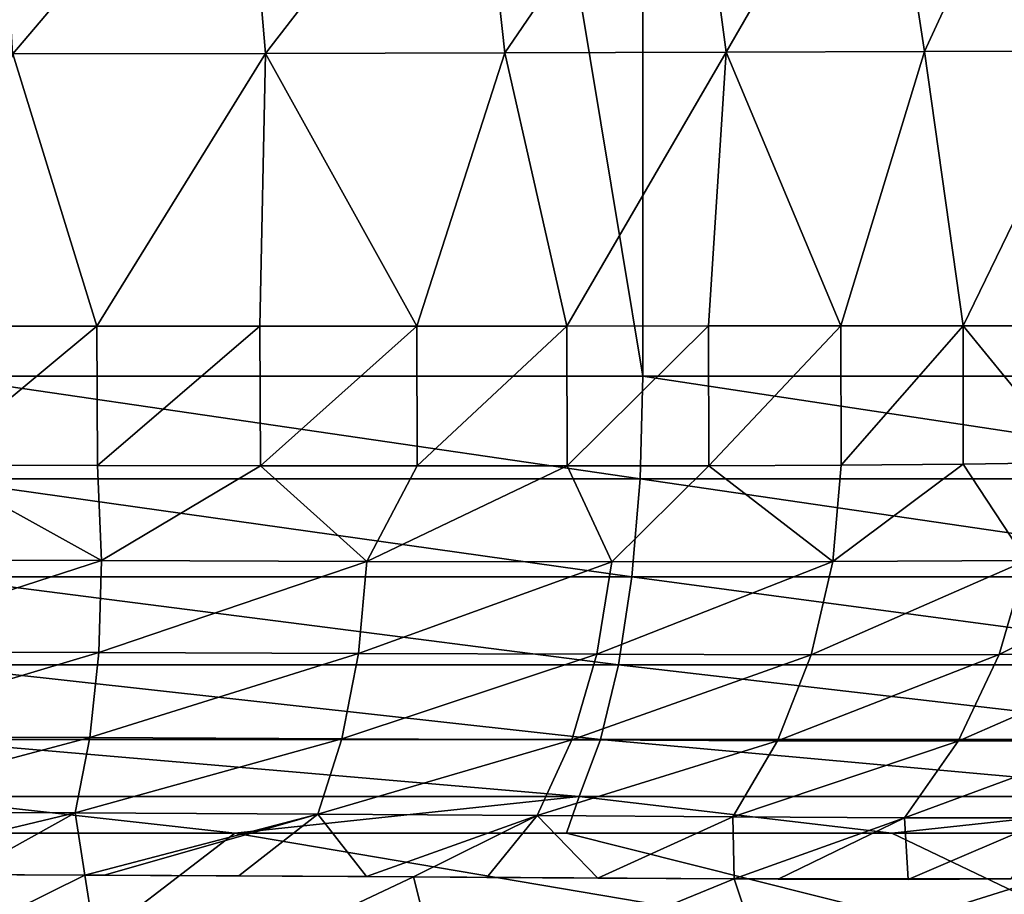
# Model space of a CAD drawing. Header units: metres. Extents: x -105 to 105, y -71 to 59.
# Tile 29 of 117: x 3.21 to 7.17, y -68.51 to -65. Entities that reach past the tile are written whole.
import ezdxf

# ---------------------------------------------------------------- set-up
doc = ezdxf.new("R2010")
doc.units = ezdxf.units.M
doc.layers.add('solid_WAMAS_150_SW0001', color=7, linetype='CONTINUOUS')

msp = doc.modelspace()

# ---------------------------------------------------------------- linework, layer by layer
at = {"layer": 'solid_WAMAS_150_SW0001'}
for points in [[(2.882664, -49.349998, 16.568638), (2.881112, -66.428406, 16.568834), (5.716816, -66.428413, 16.028196)], [(5.719867, -49.349998, 16.027412), (2.882664, -49.349998, 16.568638), (5.716816, -66.428413, 16.028196)], [(5.719867, -49.349998, 16.027412), (5.716816, -66.428413, 16.028196), (8.462445, -66.428406, 15.136608)], [(8.466865, -49.349998, 15.134859), (5.719867, -49.349998, 16.027412), (8.462445, -66.428406, 15.136608)], [(3.118147, -64.045982, -90.889244), (4.106523, -64.044815, -90.449692), (3.183467, -65.132538, -91.106628)], [(4.106523, -64.044815, -90.449692), (4.198574, -65.131592, -90.657211), (3.183467, -65.132538, -91.106628)], [(4.106523, -64.044815, -90.449692), (5.041728, -64.041603, -89.887985), (4.198574, -65.131592, -90.657211)], [(5.041728, -64.041603, -89.887985), (5.160786, -65.129372, -90.081902), (4.198574, -65.131592, -90.657211)], [(5.041728, -64.041603, -89.887985), (5.906015, -64.038147, -89.214165), (5.160786, -65.129372, -90.081902)], [(5.906015, -64.038147, -89.214165), (6.050704, -65.126877, -89.390472), (5.160786, -65.129372, -90.081902)], [(5.906015, -64.038147, -89.214165), (6.680984, -64.034897, -88.437675), (6.050704, -65.126877, -89.390472)], [(6.680984, -64.034897, -88.437675), (6.848808, -65.124428, -88.592674), (6.050704, -65.126877, -89.390472)], [(6.680984, -64.034897, -88.437675), (7.35261, -64.032188, -87.572823), (6.848808, -65.124428, -88.592674)], [(7.35261, -64.032188, -87.572823), (7.540389, -65.122284, -87.703331), (6.848808, -65.124428, -88.592674)], [(7.004697, -66.226448, -88.526321), (6.848808, -65.124428, -88.592674), (7.540389, -65.122284, -87.703331)], [(7.453669, -66.226089, -87.956863), (7.004697, -66.226448, -88.526321), (7.540389, -65.122284, -87.703331)], [(3.52116, -66.228241, -91.053696), (2.845204, -66.228455, -91.302284), (3.183467, -65.132538, -91.106628)], [(3.52116, -66.228241, -91.053696), (3.183467, -65.132538, -91.106628), (4.198574, -65.131592, -90.657211)], [(4.176011, -66.227997, -90.752785), (3.52116, -66.228241, -91.053696), (4.198574, -65.131592, -90.657211)], [(4.807045, -66.227722, -90.400475), (4.176011, -66.227997, -90.752785), (4.198574, -65.131592, -90.657211)], [(4.807045, -66.227722, -90.400475), (4.198574, -65.131592, -90.657211), (5.160786, -65.129372, -90.081902)], [(5.410198, -66.227432, -89.998459), (4.807045, -66.227722, -90.400475), (5.160786, -65.129372, -90.081902)], [(5.410198, -66.227432, -89.998459), (5.160786, -65.129372, -90.081902), (6.050704, -65.126877, -89.390472)], [(5.9802, -66.227119, -89.549904), (5.410198, -66.227432, -89.998459), (6.050704, -65.126877, -89.390472)], [(6.512646, -66.226791, -89.058281), (5.9802, -66.227119, -89.549904), (6.050704, -65.126877, -89.390472)], [(6.512646, -66.226791, -89.058281), (6.050704, -65.126877, -89.390472), (6.848808, -65.124428, -88.592674)], [(7.004697, -66.226448, -88.526321), (6.512646, -66.226791, -89.058281), (6.848808, -65.124428, -88.592674)], [(2.847566, -66.786263, -91.301521), (2.845204, -66.228455, -91.302284), (3.52116, -66.228241, -91.053696)], [(2.847566, -66.786263, -91.301521), (3.52116, -66.228241, -91.053696), (3.524166, -66.787521, -91.05246)], [(3.524166, -66.787521, -91.05246), (3.52116, -66.228241, -91.053696), (4.176011, -66.227997, -90.752785)], [(3.524166, -66.787521, -91.05246), (4.176011, -66.227997, -90.752785), (4.179023, -66.788841, -90.751251)], [(4.179023, -66.788841, -90.751251), (4.176011, -66.227997, -90.752785), (4.807045, -66.227722, -90.400475)], [(4.179023, -66.788841, -90.751251), (4.807045, -66.227722, -90.400475), (4.809452, -66.789841, -90.399002)], [(4.809452, -66.789841, -90.399002), (4.807045, -66.227722, -90.400475), (5.410198, -66.227432, -89.998459)], [(4.809452, -66.789841, -90.399002), (5.410198, -66.227432, -89.998459), (5.412011, -66.790077, -89.997147)], [(5.412011, -66.790077, -89.997147), (5.410198, -66.227432, -89.998459), (5.9802, -66.227119, -89.549904)], [(5.412011, -66.790077, -89.997147), (5.9802, -66.227119, -89.549904), (5.981477, -66.789154, -89.548813)], [(5.981477, -66.789154, -89.548813), (5.9802, -66.227119, -89.549904), (6.512646, -66.226791, -89.058281)], [(5.981477, -66.789154, -89.548813), (6.512646, -66.226791, -89.058281), (6.513209, -66.786621, -89.057716)], [(6.513209, -66.786621, -89.057716), (6.512646, -66.226791, -89.058281), (7.004697, -66.226448, -88.526321)], [(6.513209, -66.786621, -89.057716), (7.004697, -66.226448, -88.526321), (7.004467, -66.782204, -88.526596)], [(7.004467, -66.782204, -88.526596), (7.004697, -66.226448, -88.526321), (7.45265, -66.775978, -87.958267)], [(7.45265, -66.775978, -87.958267), (7.004697, -66.226448, -88.526321), (7.453669, -66.226089, -87.956863)], [(2.875381, -66.8414, 16.523943), (5.705479, -66.841393, 15.984374), (2.881112, -66.428406, 16.568834)], [(5.705479, -66.841393, 15.984374), (5.716816, -66.428413, 16.028196), (2.881112, -66.428406, 16.568834)], [(5.705479, -66.841393, 15.984374), (8.445695, -66.841377, 15.09454), (5.716816, -66.428413, 16.028196)], [(8.445695, -66.841377, 15.09454), (8.462445, -66.428406, 15.136608), (5.716816, -66.428413, 16.028196)], [(3.539721, -67.169998, -91.004684), (2.406262, -67.166954, -91.39267), (2.847566, -66.786263, -91.301521)], [(3.539721, -67.169998, -91.004684), (2.847566, -66.786263, -91.301521), (3.524166, -66.787521, -91.05246)], [(6.479934, -67.174553, -89.033882), (6.513209, -66.786621, -89.057716), (7.004467, -66.782204, -88.526596)], [(7.259221, -67.169891, -88.1465), (6.479934, -67.174553, -89.033882), (7.004467, -66.782204, -88.526596)], [(7.259221, -67.169891, -88.1465), (7.004467, -66.782204, -88.526596), (7.45265, -66.775978, -87.958267)], [(3.539721, -67.169998, -91.004684), (3.524166, -66.787521, -91.05246), (4.179023, -66.788841, -90.751251)], [(4.606284, -67.173332, -90.474609), (3.539721, -67.169998, -91.004684), (4.179023, -66.788841, -90.751251)], [(4.606284, -67.173332, -90.474609), (4.179023, -66.788841, -90.751251), (4.809452, -66.789841, -90.399002)], [(4.606284, -67.173332, -90.474609), (4.809452, -66.789841, -90.399002), (5.412011, -66.790077, -89.997147)], [(5.591126, -67.175346, -89.813751), (4.606284, -67.173332, -90.474609), (5.412011, -66.790077, -89.997147)], [(5.591126, -67.175346, -89.813751), (5.412011, -66.790077, -89.997147), (5.981477, -66.789154, -89.548813)], [(6.479934, -67.174553, -89.033882), (5.591126, -67.175346, -89.813751), (5.981477, -66.789154, -89.548813)], [(6.479934, -67.174553, -89.033882), (5.981477, -66.789154, -89.548813), (6.513209, -66.786621, -89.057716)], [(5.672058, -67.235016, 15.854345), (2.875381, -66.8414, 16.523943), (2.858522, -67.235023, 16.390751)], [(5.672058, -67.235016, 15.854345), (5.705479, -66.841393, 15.984374), (2.875381, -66.8414, 16.523943)], [(8.396238, -67.235008, 14.969726), (5.705479, -66.841393, 15.984374), (5.672058, -67.235016, 15.854345)], [(8.396238, -67.235008, 14.969726), (8.445695, -66.841377, 15.09454), (5.705479, -66.841393, 15.984374)], [(2.41101, -67.53566, -91.274529), (2.406262, -67.166954, -91.39267), (3.539721, -67.169998, -91.004684)], [(3.529369, -67.539337, -90.885841), (2.41101, -67.53566, -91.274529), (3.539721, -67.169998, -91.004684)], [(3.529369, -67.539337, -90.885841), (3.539721, -67.169998, -91.004684), (4.606284, -67.173332, -90.474609)], [(4.573199, -67.543587, -90.361977), (3.529369, -67.539337, -90.885841), (4.606284, -67.173332, -90.474609)], [(4.573199, -67.543587, -90.361977), (4.606284, -67.173332, -90.474609), (5.591126, -67.175346, -89.813751)], [(5.531294, -67.547035, -89.714821), (4.573199, -67.543587, -90.361977), (5.591126, -67.175346, -89.813751)], [(5.531294, -67.547035, -89.714821), (5.591126, -67.175346, -89.813751), (6.479934, -67.174553, -89.033882)], [(6.393214, -67.548653, -88.955948), (5.531294, -67.547035, -89.714821), (6.479934, -67.174553, -89.033882)], [(6.393214, -67.548653, -88.955948), (6.479934, -67.174553, -89.033882), (7.259221, -67.169891, -88.1465)], [(7.149339, -67.547729, -88.095711), (6.393214, -67.548653, -88.955948), (7.259221, -67.169891, -88.1465)], [(7.149339, -67.547729, -88.095711), (7.259221, -67.169891, -88.1465), (7.919746, -67.160889, -87.16362)], [(7.793847, -67.54277, -87.141113), (7.149339, -67.547729, -88.095711), (7.919746, -67.160889, -87.16362)], [(2.858522, -67.235023, 16.390751), (2.831338, -67.590012, 16.175779), (5.618146, -67.590004, 15.644476)], [(5.672058, -67.235016, 15.854345), (2.858522, -67.235023, 16.390751), (5.618146, -67.590004, 15.644476)], [(5.672058, -67.235016, 15.854345), (5.618146, -67.590004, 15.644476), (8.31645, -67.589996, 14.768269)], [(8.396238, -67.235008, 14.969726), (5.672058, -67.235016, 15.854345), (8.31645, -67.589996, 14.768269)], [(2.398477, -67.87738, -91.091248), (2.41101, -67.53566, -91.274529), (3.529369, -67.539337, -90.885841)], [(3.493432, -67.881462, -90.704208), (2.398477, -67.87738, -91.091248), (3.529369, -67.539337, -90.885841)], [(3.493432, -67.881462, -90.704208), (3.529369, -67.539337, -90.885841), (4.573199, -67.543587, -90.361977)], [(4.506673, -67.886383, -90.190247), (3.493432, -67.881462, -90.704208), (4.573199, -67.543587, -90.361977)], [(4.506673, -67.886383, -90.190247), (4.573199, -67.543587, -90.361977), (5.531294, -67.547035, -89.714821)], [(5.430532, -67.890991, -89.561554), (4.506673, -67.886383, -90.190247), (5.531294, -67.547035, -89.714821)], [(5.430532, -67.890991, -89.561554), (5.531294, -67.547035, -89.714821), (6.393214, -67.548653, -88.955948)], [(6.25839, -67.894623, -88.829353), (5.430532, -67.890991, -89.561554), (6.393214, -67.548653, -88.955948)], [(6.25839, -67.894623, -88.829353), (6.393214, -67.548653, -88.955948), (7.149339, -67.547729, -88.095711)], [(6.984564, -67.896767, -88.002892), (6.25839, -67.894623, -88.829353), (7.149339, -67.547729, -88.095711)], [(6.984564, -67.896767, -88.002892), (7.149339, -67.547729, -88.095711), (7.793847, -67.54277, -87.141113)], [(7.606779, -67.895088, -87.084343), (6.984564, -67.896767, -88.002892), (7.793847, -67.54277, -87.141113)], [(2.831338, -67.590012, 16.175779), (2.795149, -67.889351, 15.889328), (5.546347, -67.889343, 15.364818)], [(5.618146, -67.590004, 15.644476), (2.831338, -67.590012, 16.175779), (5.546347, -67.889343, 15.364818)], [(5.618146, -67.590004, 15.644476), (5.546347, -67.889343, 15.364818), (8.210173, -67.889328, 14.499811)], [(8.31645, -67.589996, 14.768269), (5.618146, -67.590004, 15.644476), (8.210173, -67.889328, 14.499811)], [(2.370297, -68.179977, -90.851257), (2.398477, -67.87738, -91.091248), (3.493432, -67.881462, -90.704208)], [(3.434141, -68.184502, -90.468498), (2.370297, -68.179977, -90.851257), (3.493432, -67.881462, -90.704208)], [(2.795149, -67.889351, 15.889328), (2.751702, -68.11869, 15.545118), (5.460117, -68.118683, 15.028764)], [(5.546347, -67.889343, 15.364818), (2.795149, -67.889351, 15.889328), (5.460117, -68.118683, 15.028764)], [(3.434141, -68.184502, -90.468498), (3.493432, -67.881462, -90.704208), (4.506673, -67.886383, -90.190247)], [(4.40929, -68.189926, -89.967842), (3.434141, -68.184502, -90.468498), (4.506673, -67.886383, -90.190247)], [(4.40929, -68.189926, -89.967842), (4.506673, -67.886383, -90.190247), (5.430532, -67.890991, -89.561554)], [(5.29173, -68.195328, -89.361748), (4.40929, -68.189926, -89.967842), (5.430532, -67.890991, -89.561554)], [(5.29173, -68.195328, -89.361748), (5.430532, -67.890991, -89.561554), (6.25839, -67.894623, -88.829353)], [(6.078716, -68.200203, -88.661003), (5.29173, -68.195328, -89.361748), (6.25839, -67.894623, -88.829353)], [(5.546347, -67.889343, 15.364818), (5.460117, -68.118683, 15.028764), (8.082519, -68.118675, 14.177209)], [(8.210173, -67.889328, 14.499811), (5.546347, -67.889343, 15.364818), (8.082519, -68.118675, 14.177209)], [(6.078716, -68.200203, -88.661003), (6.25839, -67.894623, -88.829353), (6.984564, -67.896767, -88.002892)], [(6.768533, -68.203979, -87.873749), (6.078716, -68.200203, -88.661003), (6.984564, -67.896767, -88.002892)], [(6.768533, -68.203979, -87.873749), (6.984564, -67.896767, -88.002892), (7.606779, -67.895088, -87.084343)], [(7.362763, -68.203949, -86.997581), (6.768533, -68.203979, -87.873749), (7.606779, -67.895088, -87.084343)], [(2.751702, -68.11869, 15.545118), (2.724853, -68.26635, 15.15894), (4.075933, -68.26635, 14.943259)], [(5.460117, -68.118683, 15.028764), (2.751702, -68.11869, 15.545118), (4.075933, -68.26635, 14.943259)], [(5.460117, -68.118683, 15.028764), (4.075933, -68.26635, 14.943259), (5.408748, -68.26635, 14.642892)], [(5.460117, -68.118683, 15.028764), (5.408748, -68.26635, 14.642892), (6.717557, -68.26635, 14.259551)], [(8.082519, -68.118675, 14.177209), (5.460117, -68.118683, 15.028764), (6.717557, -68.26635, 14.259551)], [(8.082519, -68.118675, 14.177209), (6.717557, -68.26635, 14.259551), (7.998681, -68.26635, 13.794654)], [(2.408274, -68.429276, -90.537247), (2.370297, -68.179977, -90.851257), (3.434141, -68.184502, -90.468498)], [(2.987806, -68.431984, -90.337456), (2.408274, -68.429276, -90.537247), (3.434141, -68.184502, -90.468498)], [(3.472185, -68.434479, -90.132446), (2.987806, -68.431984, -90.337456), (3.434141, -68.184502, -90.468498)], [(3.472185, -68.434479, -90.132446), (3.434141, -68.184502, -90.468498), (4.40929, -68.189926, -89.967842)], [(3.550955, -68.434891, -90.09565), (3.472185, -68.434479, -90.132446), (4.40929, -68.189926, -89.967842)], [(4.091429, -68.437813, -89.814728), (3.550955, -68.434891, -90.09565), (4.40929, -68.189926, -89.967842)], [(4.605127, -68.440796, -89.497177), (4.091429, -68.437813, -89.814728), (4.40929, -68.189926, -89.967842)], [(4.605127, -68.440796, -89.497177), (4.40929, -68.189926, -89.967842), (5.29173, -68.195328, -89.361748)], [(4.794182, -68.441917, -89.366409), (4.605127, -68.440796, -89.497177), (5.29173, -68.195328, -89.361748)], [(5.08889, -68.443741, -89.145821), (4.794182, -68.441917, -89.366409), (5.29173, -68.195328, -89.361748)], [(5.536027, -68.446487, -88.76783), (5.08889, -68.443741, -89.145821), (5.29173, -68.195328, -89.361748)], [(5.536027, -68.446487, -88.76783), (5.29173, -68.195328, -89.361748), (6.078716, -68.200203, -88.661003)], [(6.084067, -68.449562, -88.219376), (5.536027, -68.446487, -88.76783), (6.078716, -68.200203, -88.661003)], [(6.084067, -68.449562, -88.219376), (6.078716, -68.200203, -88.661003), (6.768533, -68.203979, -87.873749)], [(6.260847, -68.450363, -88.018234), (6.084067, -68.449562, -88.219376), (6.768533, -68.203979, -87.873749)], [(6.783298, -68.451744, -87.33326), (6.260847, -68.450363, -88.018234), (6.768533, -68.203979, -87.873749)], [(6.783298, -68.451744, -87.33326), (6.768533, -68.203979, -87.873749), (7.362763, -68.203949, -86.997581)], [(7.196182, -68.44973, -86.663773), (6.783298, -68.451744, -87.33326), (7.362763, -68.203949, -86.997581)], [(2.725769, -69.300903, 10.686105), (4.075933, -68.26635, 14.943259), (2.724853, -68.26635, 15.15894)], [(8.166135, -68.959045, 10.616689), (4.075933, -68.26635, 14.943259), (2.725769, -69.300903, 10.686105)], [(8.166135, -68.959045, 10.616689), (5.408748, -68.26635, 14.642892), (4.075933, -68.26635, 14.943259)], [(8.166135, -68.959045, 10.616689), (6.717557, -68.26635, 14.259551), (5.408748, -68.26635, 14.642892)], [(8.166135, -68.959045, 10.616689), (7.998681, -68.26635, 13.794654), (6.717557, -68.26635, 14.259551)], [(3.472185, -68.434479, -90.132446), (2.102437, -68.428101, -90.623802), (2.987806, -68.431984, -90.337456)], [(2.159537, -69.085106, -89.460114), (2.102437, -68.428101, -90.623802), (3.472185, -68.434479, -90.132446)], [(2.159537, -69.085106, -89.460114), (3.472185, -68.434479, -90.132446), (3.565358, -69.021667, -88.987068)], [(4.091429, -68.437813, -89.814728), (3.472185, -68.434479, -90.132446), (3.550955, -68.434891, -90.09565)], [(4.605127, -68.440796, -89.497177), (3.472185, -68.434479, -90.132446), (4.091429, -68.437813, -89.814728)], [(4.794182, -68.441917, -89.366409), (3.472185, -68.434479, -90.132446), (4.605127, -68.440796, -89.497177)], [(3.565358, -69.021667, -88.987068), (3.472185, -68.434479, -90.132446), (4.794182, -68.441917, -89.366409)], [(3.565358, -69.021667, -88.987068), (4.794182, -68.441917, -89.366409), (4.916361, -68.927773, -88.244377)], [(5.536027, -68.446487, -88.76783), (4.794182, -68.441917, -89.366409), (5.08889, -68.443741, -89.145821)], [(6.084067, -68.449562, -88.219376), (4.794182, -68.441917, -89.366409), (5.536027, -68.446487, -88.76783)], [(4.916361, -68.927773, -88.244377), (4.794182, -68.441917, -89.366409), (6.084067, -68.449562, -88.219376)], [(7.328197, -68.44799, -86.416252), (6.084067, -68.449562, -88.219376), (7.196182, -68.44973, -86.663773)], [(6.202045, -68.802246, -87.146965), (6.084067, -68.449562, -88.219376), (7.328197, -68.44799, -86.416252)], [(6.202045, -68.802246, -87.146965), (7.328197, -68.44799, -86.416252), (7.434878, -68.643181, -85.322517)], [(4.916361, -68.927773, -88.244377), (6.084067, -68.449562, -88.219376), (6.202045, -68.802246, -87.146965)], [(6.783298, -68.451744, -87.33326), (6.084067, -68.449562, -88.219376), (6.260847, -68.450363, -88.018234)], [(7.196182, -68.44973, -86.663773), (6.084067, -68.449562, -88.219376), (6.783298, -68.451744, -87.33326)]]:
    msp.add_3dface(points, dxfattribs=at)

doc.saveas('drawing.dxf')
